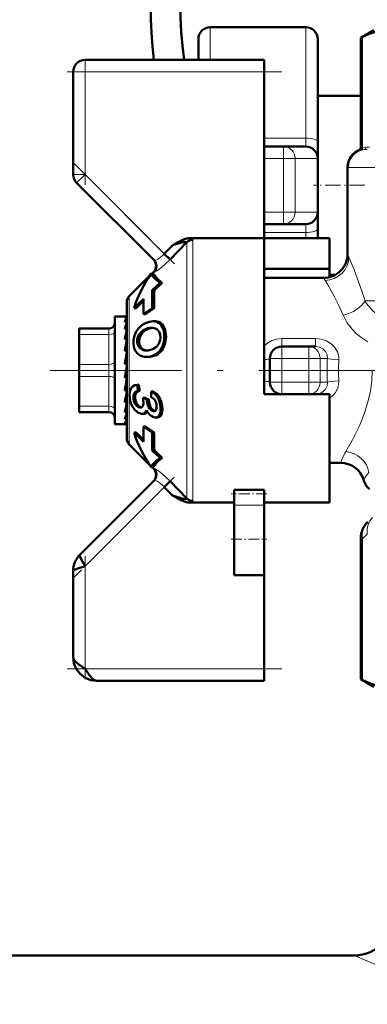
# Model space of a CAD drawing. Extents: x -1351 to 1763, y -1300 to 612.
# Tile 43 of 78: x 237 to 266, y -139 to -57. Entities that reach past the tile are written whole.
import ezdxf

# ---------------------------------------------------------------- set-up
doc = ezdxf.new("R2010")
doc.units = 0
doc.linetypes.add('DASHDOT', pattern=[18.5, 12, -3, 0.5, -3])

msp = doc.modelspace()

# ---------------------------------------------------------------- linework, layer by layer
at = {"color": 7, "lineweight": 18}
for p, q in [((252.602, -60.273), (252.602, -57.523)), ((260.602, -57.523), (260.602, -66.821)), ((265.358, -58.328), (265.358, -67.615)), ((242.102, -61.273), (242.102, -60.273)), ((241.102, -61.273), (242.102, -61.273)), ((242.102, -61.273), (257.102, -61.273)), ((242.102, -61.273), (242.102, -69.859)), ((257.101, -66.821), (260.602, -66.821)), ((258.726, -67.523), (258.726, -68.523)), ((260.602, -66.821), (260.602, -67.523)), ((265.206, -67.628), (265.337, -67.617)), ((265.337, -67.617), (265.358, -67.615)), ((265.358, -67.615), (265.652, -67.586)), ((265.205, -67.809), (265.076, -67.815)), ((265.226, -67.807), (265.205, -67.809)), ((265.491, -67.785), (265.226, -67.807)), ((258.726, -68.523), (257.101, -68.523)), ((258.726, -68.523), (259.717, -68.523)), ((258.726, -68.523), (258.726, -70.773)), ((259.717, -68.523), (261.593, -68.523)), ((259.717, -68.523), (259.717, -73.023)), ((261.593, -68.523), (261.602, -68.523)), ((261.593, -68.523), (261.593, -73.023)), ((264.117, -69.247), (264.102, -69.22)), ((264.182, -69.273), (268.1, -69.273)), ((241.102, -69.859), (242.102, -69.859)), ((241.395, -70.566), (242.102, -69.859)), ((248.745, -76.502), (242.102, -69.859)), ((258.726, -70.773), (258.726, -73.023)), ((258.726, -73.023), (257.101, -73.023)), ((258.726, -73.023), (259.717, -73.023)), ((258.726, -74.023), (258.726, -73.023)), ((259.717, -73.023), (261.593, -73.023)), ((261.593, -73.023), (261.602, -73.023)), ((260.602, -74.023), (260.602, -74.725)), ((260.602, -74.725), (257.101, -74.725)), ((260.602, -74.725), (260.602, -75.202)), ((250.643, -86.273), (250.643, -75.535)), ((251.138, -75.336), (251.138, -86.273)), ((264.102, -76.523), (264.223, -76.797)), ((262.237, -78.741), (262.102, -78.523)), ((245.807, -86.273), (245.807, -80.064)), ((265.569, -80.445), (299.102, -80.445)), ((248.107, -82.17), (247.953, -82.17)), ((244.102, -83.273), (241.602, -83.273)), ((244.102, -82.773), (244.102, -82.779)), ((244.102, -82.779), (244.102, -82.907)), ((244.102, -82.907), (244.102, -83.273)), ((244.102, -85.773), (244.102, -83.273)), ((246.793, -83.27), (246.642, -83.27)), ((247.311, -82.824), (247.158, -82.824)), ((248.658, -82.531), (248.507, -82.531)), ((248.884, -83.28), (248.736, -83.28)), ((246.626, -83.89), (246.477, -83.89)), ((248.82, -83.991), (248.673, -83.991)), ((258.602, -83.616), (258.602, -84.273)), ((258.602, -83.616), (261.428, -83.616)), ((261.428, -83.616), (261.428, -84.273)), ((246.753, -84.303), (246.606, -84.303)), ((247.064, -84.552), (246.918, -84.552)), ((248.535, -84.598), (248.39, -84.598)), ((258.602, -84.273), (258.602, -85.273)), ((260.847, -85.273), (260.847, -84.273)), ((241.602, -85.773), (244.102, -85.773)), ((244.102, -85.773), (244.102, -86.773)), ((248.053, -84.987), (247.907, -84.987)), ((257.602, -85.273), (258.602, -85.273)), ((258.602, -85.273), (258.602, -87.273)), ((260.847, -85.273), (258.602, -85.273)), ((260.847, -87.273), (260.847, -85.273)), ((260.847, -85.273), (261.809, -85.273)), ((262.411, -85.273), (261.809, -85.273)), ((261.809, -85.273), (261.809, -87.273)), ((245.807, -86.273), (245.807, -92.482)), ((250.643, -97.011), (250.643, -86.273)), ((251.138, -86.273), (251.138, -97.211)), ((244.102, -86.773), (241.602, -86.773)), ((244.102, -89.273), (244.102, -86.773)), ((257.602, -87.273), (258.602, -87.273)), ((258.602, -87.273), (260.847, -87.273)), ((258.602, -88.273), (258.602, -87.273)), ((260.847, -87.273), (261.809, -87.273)), ((260.847, -87.273), (260.847, -88.273)), ((261.809, -87.273), (262.411, -87.273)), ((246.315, -88.678), (246.165, -88.678)), ((247.442, -88.828), (247.293, -88.828)), ((248.346, -88.548), (248.199, -88.548)), ((241.602, -89.273), (244.102, -89.273)), ((244.102, -89.273), (244.102, -89.773)), ((246.512, -89.173), (246.361, -89.173)), ((246.779, -89.393), (246.71, -89.393)), ((247.909, -89.691), (247.838, -89.691)), ((248.561, -89.273), (248.413, -89.273)), ((248.505, -89.986), (248.353, -89.986)), ((247.855, -94.53), (247.865, -94.527)), ((242.102, -102.687), (248.745, -96.044)), ((257.102, -97.559), (254.602, -97.559)), ((265.206, -100.369), (265.358, -100.369)), ((265.358, -100.369), (265.358, -112.218)), ((242.102, -111.273), (242.102, -102.687)), ((257.102, -111.273), (242.102, -111.273))]:
    msp.add_line(p, q, dxfattribs=at)
at = {"color": 7, "lineweight": 50}
for p, q in [((260.602, -57.523), (252.602, -57.523)), ((251.602, -60.273), (251.602, -58.523)), ((261.602, -58.523), (261.602, -67.12)), ((266.302, -57.773), (265.206, -58.406)), ((265.358, -58.328), (265.206, -58.406)), ((265.206, -67.628), (265.206, -58.406)), ((242.102, -60.273), (257.102, -60.273)), ((257.102, -60.273), (257.102, -61.273)), ((241.102, -69.859), (241.102, -61.273)), ((257.102, -61.273), (257.102, -75.202)), ((261.602, -63.273), (261.602, -70.773)), ((265.206, -63.273), (261.602, -63.273)), ((258.726, -67.523), (257.101, -67.523)), ((258.726, -67.523), (260.602, -67.523)), ((261.602, -67.12), (261.602, -68.523)), ((261.602, -68.523), (261.602, -73.023)), ((264.102, -69.22), (264.102, -76.523)), ((241.395, -70.566), (247.883, -77.055)), ((261.602, -70.773), (261.602, -75.202)), ((261.602, -73.023), (261.602, -74.427)), ((258.726, -74.023), (257.101, -74.023)), ((258.726, -74.023), (260.602, -74.023)), ((261.602, -74.427), (261.602, -75.202)), ((249.42, -75.804), (248.745, -76.502)), ((250.643, -75.535), (249.24, -76.979)), ((249.595, -75.701), (249.42, -75.804)), ((249.772, -75.6), (249.595, -75.701)), ((250.643, -75.535), (250.645, -75.522)), ((257.102, -75.202), (250.911, -75.202)), ((257.102, -86.273), (257.102, -75.202)), ((257.102, -75.202), (262.602, -75.202)), ((262.602, -75.202), (262.602, -77.755)), ((249.24, -76.979), (248.745, -76.502)), ((245.807, -80.064), (247.536, -78.335)), ((247.656, -78.165), (247.653, -78.167)), ((247.915, -78.264), (247.656, -78.165)), ((247.692, -78.179), (247.855, -78.016)), ((257.102, -77.755), (262.602, -77.755)), ((262.602, -77.755), (262.602, -78.46)), ((263.071, -78.273), (262.602, -78.273)), ((247.737, -79.567), (248.384, -78.94)), ((248.566, -78.94), (247.918, -79.567)), ((248.566, -78.94), (248.384, -78.94)), ((262.102, -78.523), (257.102, -78.523)), ((247.737, -79.567), (247.918, -79.567)), ((245.602, -91.987), (245.602, -80.559)), ((247.008, -80.277), (246.208, -81.062)), ((247.005, -80.455), (246.384, -81.062)), ((246.384, -81.062), (246.208, -81.062)), ((247.723, -81.073), (247.011, -81.573)), ((247.011, -81.573), (247.173, -81.573)), ((247.885, -81.073), (247.173, -81.573)), ((247.885, -81.073), (247.723, -81.073)), ((244.602, -81.773), (244.602, -82.376)), ((245.58, -81.773), (244.602, -81.773)), ((244.602, -82.376), (244.602, -90.773)), ((245.602, -81.859), (245.425, -81.859)), ((245.602, -82.214), (245.425, -82.214)), ((245.563, -82.376), (245.602, -82.272)), ((245.58, -81.773), (245.602, -81.775)), ((247.953, -82.159), (247.799, -82.159)), ((241.602, -82.773), (244.102, -82.773)), ((241.602, -82.907), (241.602, -82.773)), ((241.602, -83.273), (241.602, -82.907)), ((241.602, -85.773), (241.602, -83.273)), ((245.602, -82.825), (245.425, -82.825)), ((245.602, -83.253), (245.581, -83.652)), ((245.602, -82.7), (245.596, -82.825)), ((247.598, -82.717), (247.68, -82.714)), ((247.598, -82.717), (247.75, -82.717)), ((245.602, -83.652), (245.425, -83.652)), ((245.602, -83.996), (245.559, -84.644)), ((245.602, -83.482), (245.589, -83.652)), ((245.602, -84.644), (245.425, -84.644)), ((245.602, -84.883), (245.521, -85.739)), ((245.602, -84.273), (245.584, -84.273)), ((247.383, -84.604), (247.362, -84.606)), ((258.602, -84.273), (260.847, -84.273)), ((260.847, -84.273), (261.428, -84.273)), ((241.602, -85.773), (241.602, -86.773)), ((245.602, -85.739), (245.425, -85.739)), ((247.388, -85.149), (247.242, -85.149)), ((257.602, -87.273), (257.602, -85.273)), ((245.425, -86.867), (245.602, -85.867)), ((257.102, -88.273), (257.102, -86.273)), ((241.602, -89.273), (241.602, -86.773)), ((245.425, -86.814), (245.513, -86.814)), ((245.602, -86.867), (245.425, -86.867)), ((245.602, -86.856), (245.513, -86.814)), ((245.531, -87.387), (245.602, -87.819)), ((245.602, -87.957), (245.425, -87.957)), ((246.621, -87.471), (246.476, -87.471)), ((246.681, -87.989), (246.534, -87.989)), ((247.803, -88.03), (247.657, -88.03)), ((245.602, -88.942), (245.425, -88.942)), ((245.602, -88.273), (245.564, -88.273)), ((245.602, -88.685), (245.565, -88.266)), ((245.602, -88.415), (245.571, -88.415)), ((247.283, -88.697), (246.958, -88.577)), ((247.105, -88.577), (246.958, -88.577)), ((247.105, -88.577), (247.431, -88.697)), ((247.431, -88.697), (247.283, -88.697)), ((247.999, -88.851), (248.003, -88.86)), ((262.602, -88.273), (257.102, -88.273)), ((261.428, -88.273), (261.342, -88.273)), ((262.602, -97.344), (262.602, -88.273)), ((241.602, -89.273), (241.602, -89.773)), ((244.102, -89.773), (241.602, -89.773)), ((245.602, -89.759), (245.425, -89.759)), ((245.602, -89.4), (245.584, -89.122)), ((245.602, -89.918), (245.598, -89.851)), ((246.746, -89.395), (246.71, -89.393)), ((247.875, -89.693), (247.838, -89.691)), ((245.602, -90.357), (245.425, -90.357)), ((245.602, -90.699), (245.425, -90.699)), ((246.884, -89.913), (246.836, -89.91)), ((247.038, -89.913), (246.884, -89.913)), ((248.016, -90.212), (247.966, -90.209)), ((248.169, -90.212), (248.016, -90.212)), ((245.48, -90.773), (244.602, -90.773)), ((245.602, -90.762), (245.535, -90.762)), ((246.208, -91.485), (247.008, -92.269)), ((246.384, -91.485), (246.208, -91.485)), ((246.384, -91.485), (247.005, -92.092)), ((247.011, -90.973), (247.723, -91.473)), ((247.173, -90.973), (247.011, -90.973)), ((247.173, -90.973), (247.885, -91.473)), ((247.885, -91.473), (247.723, -91.473)), ((245.807, -92.482), (247.536, -94.212)), ((247.737, -92.979), (248.384, -93.606)), ((247.918, -92.979), (247.737, -92.979)), ((247.918, -92.979), (248.566, -93.606)), ((248.566, -93.606), (248.384, -93.606)), ((263.536, -94.023), (262.602, -94.023)), ((247.653, -94.379), (247.656, -94.381)), ((247.656, -94.381), (247.915, -94.283)), ((247.692, -94.367), (247.855, -94.53)), ((247.883, -95.492), (241.688, -101.687)), ((248.745, -96.044), (249.24, -95.567)), ((249.24, -95.567), (250.643, -97.011)), ((249.42, -96.743), (248.745, -96.044)), ((254.602, -96.27), (257.102, -96.27)), ((254.602, -96.27), (254.602, -96.606)), ((257.102, -96.27), (257.102, -96.606)), ((249.42, -96.743), (249.595, -96.845)), ((249.595, -96.845), (249.772, -96.946)), ((254.602, -96.606), (254.602, -97.559)), ((257.102, -96.606), (257.102, -97.559)), ((250.911, -97.344), (254.602, -97.344)), ((254.602, -100.421), (254.602, -97.559)), ((257.102, -97.344), (262.602, -97.344)), ((257.102, -100.421), (257.102, -97.559)), ((254.602, -103.421), (254.602, -100.421)), ((257.102, -103.421), (257.102, -100.421)), ((265.206, -112.141), (265.206, -100.369)), ((241.102, -103.102), (241.102, -110.273)), ((254.602, -103.421), (257.102, -103.421)), ((257.102, -103.421), (257.102, -111.273)), ((257.102, -111.273), (257.102, -112.273)), ((265.206, -112.141), (265.358, -112.218)), ((266.302, -112.773), (265.206, -112.141)), ((257.102, -112.273), (243.102, -112.273)), ((-21.448, -135.273), (264.652, -135.273)), ((264.652, -135.273), (204.602, -135.273))]:
    msp.add_line(p, q, dxfattribs=at)
at = {"color": 7, "linetype": 'DASHDOT', "lineweight": 18, "ltscale": 0.257589}
msp.add_line((242.102, -60.415), (242.102, -70.718), dxfattribs=at)
at = {"color": 7, "linetype": 'DASHDOT', "lineweight": 18, "ltscale": 0.450015}
msp.add_line((258.602, -61.273), (240.601, -61.273), dxfattribs=at)
at = {"color": 7, "linetype": 'DASHDOT', "lineweight": 18, "ltscale": 0.30237}
msp.add_line((241.036, -68.793), (249.588, -77.345), dxfattribs=at)
at = {"color": 7, "linetype": 'DASHDOT', "lineweight": 18, "ltscale": 0.108127}
msp.add_line((265.566, -70.773), (261.241, -70.773), dxfattribs=at)
at = {"color": 7, "linetype": 'DASHDOT', "lineweight": 18, "ltscale": 0.067371}
msp.add_line((258.377, -85.273), (261.072, -85.273), dxfattribs=at)
at = {"color": 7, "linetype": 'DASHDOT', "lineweight": 18, "ltscale": 0.06}
for p, q in [((258.602, -87.473), (258.602, -85.073)), ((260.847, -87.473), (260.847, -85.073))]:
    msp.add_line(p, q, dxfattribs=at)
at = {"color": 7, "linetype": 'DASHDOT', "lineweight": 18}
msp.add_line((268.674, -86.273), (239.14, -86.273), dxfattribs=at)
at = {"color": 7, "linetype": 'DASHDOT', "lineweight": 18, "ltscale": 0.067386}
msp.add_line((261.072, -87.273), (258.377, -87.273), dxfattribs=at)
at = {"color": 7, "linetype": 'DASHDOT', "lineweight": 18, "ltscale": 0.296716}
msp.add_line((249.575, -95.215), (241.182, -103.607), dxfattribs=at)
at = {"color": 7, "linetype": 'DASHDOT', "lineweight": 18, "ltscale": 0.075015}
msp.add_line((257.352, -96.606), (254.351, -96.606), dxfattribs=at)
at = {"color": 7, "linetype": 'DASHDOT', "lineweight": 18, "ltscale": 0.075}
msp.add_line((254.352, -100.421), (257.352, -100.421), dxfattribs=at)
at = {"color": 7, "linetype": 'DASHDOT', "lineweight": 18, "ltscale": 0.257574}
msp.add_line((242.102, -101.829), (242.102, -112.132), dxfattribs=at)
at = {"color": 7, "linetype": 'DASHDOT', "lineweight": 18, "ltscale": 0.45}
msp.add_line((240.602, -111.273), (258.602, -111.273), dxfattribs=at)
at = {"color": 7, "lineweight": 50}
for points in [[(267.466, -57.773), (266.787, -57.832), (266.091, -58.014), (265.358, -58.328)], [(247.656, -78.165), (247.777, -78.406), (248.025, -78.666), (248.384, -78.94)], [(247.915, -78.264), (248.041, -78.476), (248.261, -78.703), (248.566, -78.94)], [(247.176, -82.309), (247.492, -82.198), (247.799, -82.159)], [(246.793, -83.27), (246.66, -83.571), (246.626, -83.89)], [(248.658, -82.531), (248.789, -82.8), (248.884, -83.28)], [(246.663, -84.99), (246.499, -84.866), (246.365, -84.705), (246.259, -84.503), (246.191, -84.272), (246.157, -84.013)], [(246.607, -84.303), (246.493, -84.02), (246.477, -83.89)], [(246.626, -83.89), (246.664, -84.114), (246.753, -84.303)], [(248.288, -84.043), (248.09, -84.298), (247.793, -84.492)], [(247.907, -84.987), (247.574, -85.107), (247.242, -85.149)], [(245.847, -88.61), (245.826, -88.337), (245.848, -88.082), (245.949, -87.803), (246.123, -87.609), (246.287, -87.52), (246.476, -87.471)], [(246.165, -88.678), (246.164, -88.365), (246.22, -88.2), (246.322, -88.078), (246.534, -87.989)], [(246.681, -87.989), (246.468, -88.079), (246.367, -88.199), (246.313, -88.363), (246.315, -88.678)], [(247.657, -88.03), (248.018, -88.307), (248.199, -88.548)], [(247.803, -88.03), (248.165, -88.307), (248.346, -88.548)], [(246.24, -89.547), (246.045, -89.261), (245.914, -88.928), (245.847, -88.61)], [(246.996, -89.059), (246.979, -89.198), (246.926, -89.311)], [(247.838, -89.691), (247.67, -89.638), (247.494, -89.466), (247.415, -89.319), (247.339, -89.087), (247.293, -88.828)], [(247.442, -88.828), (247.518, -89.192), (247.606, -89.402), (247.724, -89.564), (247.944, -89.684)], [(247.651, -88.515), (247.891, -88.699), (247.999, -88.851)], [(248.199, -88.548), (248.338, -88.892), (248.413, -89.273)], [(248.346, -88.548), (248.486, -88.892), (248.561, -89.273)], [(246.836, -89.91), (246.536, -89.804), (246.24, -89.547)], [(246.71, -89.393), (246.579, -89.358), (246.457, -89.278), (246.361, -89.173)], [(246.512, -89.173), (246.64, -89.303), (246.816, -89.386)], [(247.252, -89.595), (247.148, -89.794), (247.03, -89.884), (246.884, -89.913)], [(247.966, -90.209), (247.806, -90.173), (247.652, -90.092), (247.502, -89.963), (247.37, -89.797), (247.252, -89.595)], [(248.092, -89.189), (248.102, -89.428), (248.074, -89.56), (248.012, -89.649), (247.951, -89.682), (247.875, -89.693)], [(248.413, -89.273), (248.432, -89.516), (248.421, -89.744), (248.353, -89.986)], [(248.561, -89.273), (248.581, -89.517), (248.571, -89.744), (248.505, -89.986)], [(248.353, -89.986), (248.264, -90.116), (248.141, -90.192), (248.016, -90.212)], [(248.505, -89.986), (248.43, -90.1), (248.332, -90.176), (248.169, -90.212)], [(248.384, -93.606), (248.025, -93.881), (247.777, -94.14), (247.656, -94.381)], [(248.566, -93.606), (248.261, -93.844), (248.041, -94.07), (247.915, -94.283)], [(250.643, -97.011), (250.645, -97.027), (250.639, -97.038), (250.625, -97.047), (250.591, -97.054), (250.492, -97.048), (250.238, -96.993), (249.42, -96.743)], [(241.688, -101.687), (241.665, -101.734), (241.663, -101.777), (241.688, -101.89), (241.774, -102.096), (242.102, -102.687)], [(242.102, -102.687), (241.49, -102.861), (241.272, -102.945), (241.148, -103.021), (241.112, -103.063), (241.102, -103.102)], [(241.102, -110.273), (241.156, -110.483), (241.307, -110.688), (241.654, -110.978), (242.102, -111.273)], [(243.102, -112.273), (242.58, -112.21), (242.1, -112.017), (241.678, -111.697), (241.358, -111.275), (241.165, -110.795), (241.102, -110.273)], [(242.102, -111.273), (242.378, -111.694), (242.52, -111.884), (242.724, -112.102), (242.906, -112.226), (243.102, -112.273)], [(265.358, -112.218), (266.091, -112.533), (266.787, -112.714), (267.466, -112.773)]]:
    msp.add_lwpolyline(points, dxfattribs=at)
at = {"color": 7, "lineweight": 18}
for points in [[(250.645, -75.522), (250.64, -75.509), (250.632, -75.503), (250.607, -75.494), (250.515, -75.496)], [(249.24, -76.979), (248.496, -77.662), (248.113, -77.94), (247.964, -78.023), (247.901, -78.045), (247.889, -78.044), (247.883, -78.041)], [(247.883, -77.055), (247.887, -77.058), (247.9, -77.062), (247.918, -77.063), (247.987, -77.049)], [(264.223, -76.797), (264.638, -77.78), (265.232, -79.378), (265.569, -80.445)], [(263.737, -81.64), (263.384, -80.84), (263.022, -80.116), (262.426, -79.052), (262.237, -78.741)], [(265.794, -83.889), (265.212, -83.497), (264.832, -83.175), (264.489, -82.825), (264.054, -82.251), (263.737, -81.64)], [(257.102, -84.216), (257.413, -83.963), (257.772, -83.776), (258.178, -83.656), (258.602, -83.616)], [(261.428, -83.616), (261.9, -83.664), (262.349, -83.809), (262.735, -84.042), (263.048, -84.359), (263.257, -84.729), (263.362, -85.138), (263.372, -85.387)], [(262.411, -85.273), (262.383, -84.963), (262.257, -84.682), (262.041, -84.459), (261.755, -84.32), (261.428, -84.273)], [(263.964, -93.07), (264.497, -92.145), (265.08, -90.973), (265.363, -90.302), (265.624, -89.579), (265.844, -88.824), (266.019, -88.019), (266.135, -87.152), (266.174, -86.273)], [(261.428, -88.273), (261.757, -88.226), (262.047, -88.082), (262.261, -87.859), (262.384, -87.576), (262.411, -87.273)], [(263.372, -87.159), (263.35, -87.494), (263.258, -87.816), (263.097, -88.117), (262.877, -88.38), (262.602, -88.599)], [(263.626, -93.751), (263.89, -93.199), (263.964, -93.07)], [(247.883, -94.505), (247.889, -94.502), (247.909, -94.503), (248.023, -94.553), (248.275, -94.716), (248.565, -94.94), (249.24, -95.567)], [(247.987, -95.498), (247.924, -95.484), (247.902, -95.484), (247.888, -95.488), (247.883, -95.492)], [(251.138, -97.211), (251.135, -97.231), (251.128, -97.244), (251.104, -97.269), (250.965, -97.33), (250.911, -97.344)], [(264.652, -135.273), (266.386, -136.025), (268.627, -136.901), (269.956, -137.365), (271.154, -137.746), (272.415, -138.108), (273.685, -138.429), (275.001, -138.714), (276.235, -138.937), (277.494, -139.119), (279.348, -139.299), (281.225, -139.375), (282.625, -139.361), (284.018, -139.288), (285.862, -139.099), (287.661, -138.818), (289.401, -138.456), (290.804, -138.104), (292.143, -137.718), (293.74, -137.198), (295.19, -136.672), (296.521, -136.147), (298.552, -135.273)]]:
    msp.add_lwpolyline(points, dxfattribs=at)
at = {"color": 7, "lineweight": 50}
for centre, radius, start, end in [((281.602, -55.973), 34, 126.87132, 187.26652), ((281.602, -55.973), 31.5, 120.29081, 187.84669), ((252.602, -58.523), 1, 90, 180.00001), ((260.602, -58.523), 1, 0, 90), ((242.102, -61.273), 1, 90, 180.00001), ((260.602, -68.523), 1, 0, 90), ((265.006, -67.628), 0.2, 290.51672, 0.00001), ((265.602, -69.22), 1.5, 110.51769, 180.00001), ((242.102, -69.859), 1, 179.99999, 225), ((260.602, -73.023), 1, 270, 360), ((253.334, -87.2), 12.05, 106.98067, 108.95648), ((252.726, -80.858), 6.03, 115.46142, 119.32905), ((253.226, -86.629), 11.472, 105.32482, 107.29502), ((251.275, -77.758), 2.608, 107.04695, 115.96607), ((250.883, -77.971), 2.503, 98.44714, 105.97282), ((250.929, -76.607), 1.405, 90.71488, 107.30097), ((262.102, -76.523), 2, 269.99886, 0.0007), ((247.361, -77.521), 0.699, 314.94372, 45.05708), ((247.388, -77.548), 0.699, 315.0791, 44.89331), ((273.629, -80.541), 25.911, 177.84736, 181.17826), ((270.705, -80.794), 22.821, 176.91837, 180.70105), ((246.302, -80.559), 0.7, 135, 180.00001), ((274.585, -80.847), 27.583, 178.81614, 181.50876), ((244.102, -82.273), 0.5, 270, 360), ((246.737, -82.699), 1.397, 144.35788, 159.70688), ((251.8, -84.535), 6.6, 160.90147, 164.979), ((247.876, -83.855), 1.697, 114.35156, 149.29145), ((247.8, -83.242), 1.083, 81.86858, 90.06384), ((247.954, -83.236), 1.077, 81.84816, 90.06437), ((247.856, -82.923), 0.759, 31.03337, 82.61717), ((248.01, -82.917), 0.753, 30.79944, 82.58751), ((261.988, -87.185), 16.935, 165.37505, 167.95939), ((247.879, -83.904), 1.725, 147.96407, 183.64808), ((247.527, -83.838), 1.051, 147.30562, 182.81452), ((247.612, -83.874), 1.143, 113.37488, 148.13471), ((247.763, -83.876), 1.144, 113.27781, 148.05175), ((247.662, -83.936), 1.221, 93.00197, 114.37881), ((247.814, -83.932), 1.217, 92.99424, 114.42005), ((247.688, -83.586), 0.872, 75.48502, 90.5), ((247.739, -83.393), 0.673, 50.70389, 75.59643), ((247.754, -83.365), 0.641, 23.50199, 50.20246), ((247.465, -83.482), 0.954, 3.50947, 22.97761), ((246.484, -83.441), 2.257, 345.90185, 4.09291), ((246.622, -83.435), 2.267, 345.80772, 3.92398), ((285.253, -92.105), 40.521, 168.11243, 169.39011), ((247.286, -83.511), 1.134, 332.0162, 4.41845), ((247.081, -83.62), 1.634, 323.23742, 346.89684), ((247.223, -83.616), 1.639, 323.19077, 346.79104), ((351.752, -104.491), 107.967, 169.47259, 169.99766), ((247.176, -83.911), 0.691, 214.55318, 248.0744), ((247.327, -83.903), 0.7, 214.96733, 247.96568), ((247.233, -83.771), 0.843, 248.05159, 270.24938), ((247.368, -83.832), 0.781, 247.08421, 265.71388), ((247.239, -83.571), 1.043, 269.84398, 276.79208), ((247.221, -83.199), 1.414, 276.54602, 293.84745), ((247.371, -83.829), 1.276, 294.87904, 322.9638), ((247.515, -83.827), 1.278, 294.86736, 322.92415), ((258.602, -85.273), 1, 90, 180.00001), ((247.239, -84.029), 1.121, 239.09899, 270.19487), ((158.11, -71.477), 88.858, 349.31117, 349.94255), ((258.602, -87.273), 1, 180.00001, 270), ((211.091, -81.504), 35.131, 347.77635, 349.21778), ((260.991, -86.086), 14.581, 185.45129, 187.49998), ((260.851, -86.088), 14.297, 185.55015, 187.64005), ((263.06, -88.471), 15.409, 178.36004, 180.16518), ((231.454, -85.937), 14.485, 344.69952, 347.61081), ((247.193, -88.561), 1.034, 186.49116, 216.33474), ((247.347, -88.556), 1.038, 186.74067, 216.48473), ((241.789, -89.245), 5.211, 2.04556, 7.36063), ((249.032, -88.622), 1.75, 182.46185, 186.75863), ((249.178, -88.617), 1.749, 182.63657, 186.93738), ((246.865, -89.345), 1.237, 7.24633, 23.05669), ((244.102, -90.273), 0.5, 0, 90), ((240.914, -88.539), 4.865, 338.04344, 344.49134), ((246.759, -89.184), 0.21, 266.37714, 322.70858), ((247.047, -89.581), 0.331, 268.3817, 330.45844), ((244.643, -90.03), 1.031, 319.46711, 338.37362), ((245.47, -90.587), 0.187, 273.05222, 314.53823), ((274.585, -91.699), 27.583, 178.49124, 181.18386), ((273.629, -92.006), 25.911, 178.82174, 182.15264), ((270.538, -91.756), 22.654, 179.28482, 183.09548), ((246.302, -91.987), 0.7, 180.00001, 225.0002), ((263.536, -96.023), 2, 17.45223, 90.00255), ((247.36, -95.025), 0.7, 315.00001, 45), ((247.388, -94.999), 0.699, 315.10697, 44.92077), ((267.352, -94.823), 2, 197.45374, 225), ((252.74, -91.661), 6.061, 240.67968, 244.52739), ((251.275, -94.791), 2.605, 244.02464, 252.95185), ((250.931, -95.925), 1.42, 252.78134, 269.18858), ((267.206, -100.369), 2, 135, 179.99999), ((243.086, -103.095), 1.984, 134.80796, 180.19202), ((243.086, -103.095), 1.984, 134.808, 180.19202), ((264.652, -131.773), 3.5, 270, 0), ((264.652, -131.773), 3.5, 270.00005, 359.99989)]:
    msp.add_arc(centre, radius, start, end, dxfattribs=at)
at = {"color": 7, "lineweight": 18}
for centre, radius, start, end in [((265.141, -67.624), 0.196, 289.20109, 2.07686), ((265.163, -67.623), 0.195, 288.84479, 2.60724), ((265.459, -67.596), 0.192, 279.68886, 3.05589), ((265.935, -70.701), 3.128, 89.75925, 95.18705), ((265.619, -69.253), 1.502, 105.97718, 179.78403), ((265.75, -70.734), 2.96, 89.74646, 95.00685), ((264.172, -69.2), 0.073, 220.24295, 277.83472), ((250.789, -75.838), 0.647, 63.54507, 79.08726), ((246.642, -74.535), 2.88, 309.31528, 316.90738), ((247.75, -76.313), 0.773, 287.88208, 295.42615), ((247.485, -75.735), 1.409, 295.06275, 300.3745), ((247.083, -75.074), 2.183, 300.70188, 309.31915), ((247.848, -78.051), 0.0363, 16.17956, 79.34269), ((268.938, -78.444), 3.919, 210.69906, 240.60138), ((292.865, -86.272), 30.471, 178.12157, 180.00226), ((287.263, -86.272), 23.907, 177.8793, 180.00248), ((292.865, -86.274), 30.471, 179.99774, 181.87843), ((287.263, -86.274), 23.907, 179.99752, 182.1207), ((266.862, -94.978), 3.46, 159.23398, 163.98971), ((247.844, -94.492), 0.041, 300.89238, 341.97358), ((270.066, -98.441), 5.52, 139.05133, 146.85759), ((247.75, -96.233), 0.773, 64.57427, 72.11678), ((247.484, -96.813), 1.411, 59.63056, 64.9319), ((247.086, -97.469), 2.179, 50.67028, 59.30486), ((246.641, -98.012), 2.88, 43.09245, 50.68341), ((269.551, -104.538), 5.913, 129.84104, 135.16147)]:
    msp.add_arc(centre, radius, start, end, dxfattribs=at)
for centre, major_axis, ratio, start_param, end_param in [((258.726, -68.523), (0, 1), 0.991228, 4.712389, 6.283185), ((260.602, -67.12), (-1, 0), 0.298246, 3.141593, 4.712389), ((260.602, -68.523), (0, 1), 0.991228, 4.712389, 6.283185), ((265.675, -69.273), (0, 1.5), 0.995414, 0.123342, 1.570796), ((258.726, -73.023), (0, -1), 0.991228, 0, 1.570796), ((260.602, -73.023), (0, -1), 0.991228, 0, 1.570796), ((260.602, -74.427), (-1, 0), 0.298246, 1.570796, 3.141593), ((247.81, -75.707), (3.327, 0.378), 0.129171, 6.267853, 6.460295), ((262.237, -76.797), (1.797, 0.878), 0.965578, 4.271437, 5.814526), ((263.737, -80.445), (1.901, 0.62), 0.578335, 4.525901, 5.769568), ((244.102, -83.023), (0.5, 0), 0.5, 4.712389, 6.283185), ((260.847, -85.273), (0, 1), 0.961524, 4.712389, 6.283185), ((244.102, -85.523), (0.5, 0), 0.5, 4.712389, 6.283185), ((256.602, -85.273), (1, 0), 0.114286, 5.235987, 6.283185), ((263.372, -85.273), (0.999, -0.033), 0.114225, 3.421775, 4.716143), ((244.102, -87.023), (-0.5, 0), 0.5, 3.141593, 4.712389), ((256.602, -87.273), (1, 0), 0.114286, 0, 1.047198), ((260.847, -87.273), (0, 1), 0.961524, 3.141593, 4.712389), ((263.372, -87.273), (0.999, 0.033), 0.114225, 1.567042, 2.86141), ((244.102, -89.523), (-0.5, 0), 0.5, 3.141593, 4.712389), ((263.964, -94.823), (1.8, -0.872), 0.854078, 0.516239, 1.963331), ((267.206, -100.369), (1.414, -1.414), 0.862856, 3.141593, 4.000478), ((267.611, -99.998), (1.277, -1.539), 0.880592, 3.24575, 4.081599)]:
    msp.add_ellipse(centre, major_axis=major_axis, ratio=ratio, start_param=start_param, end_param=end_param, dxfattribs=at)
at = {"color": 7, "lineweight": 50}
for centre, major_axis, ratio, start_param, end_param in [((251.138, -76.016), (-0.7, 0), 0.972233, 4.712389, 5.497789), ((397.061, -121.987), (150.941, -40.616), 0.245499, 3.050478, 3.133214), ((245.513, -84.996), (-0.07, -3.222), 0.207287, 3.146101, 3.376799), ((205.28, -117.13), (43.151, 34.704), 0.149322, 6.179433, 6.267529), ((251.414, -69.573), (-4.326, -15.536), 0.258625, 0.071828, 0.216579), ((397.06, -50.56), (150.94, 40.616), 0.2455, 3.149971, 3.232707), ((251.138, -96.53), (-0.7, 0), 0.972234, 0.785397, 1.570796)]:
    msp.add_ellipse(centre, major_axis=major_axis, ratio=ratio, start_param=start_param, end_param=end_param, dxfattribs=at)

doc.saveas('drawing.dxf')
